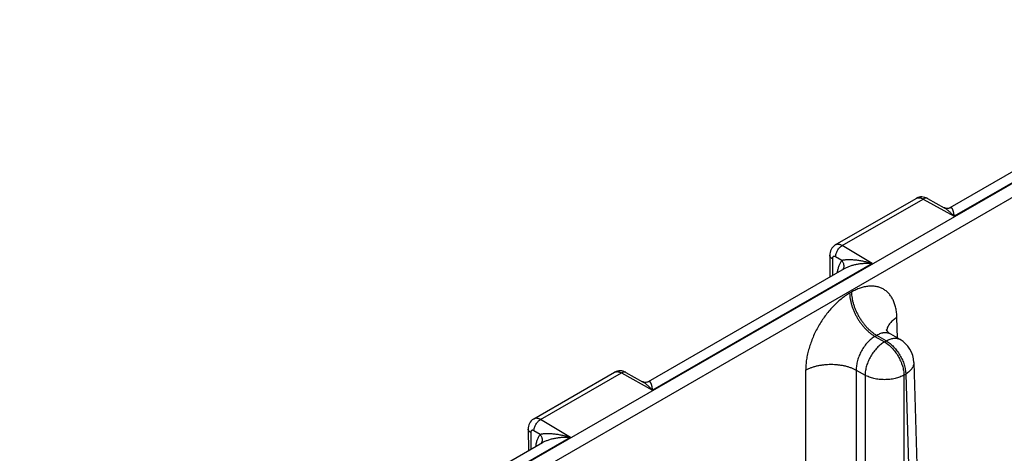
# Model space of a CAD drawing. Header units: inches. Extents: x 0 to 34, y 0 to 22.
# Tile 11 of 67: x 3.7 to 5.9, y 15.9 to 16.8. Entities that reach past the tile are written whole.
import ezdxf

# ---------------------------------------------------------------- set-up
doc = ezdxf.new("R2010")
doc.units = ezdxf.units.IN
doc.header["$LTSCALE"] = 1.87
doc.header["$MEASUREMENT"] = 0
doc.layers.get('0').update_dxf_attribs({"linetype": 'CONTINUOUS'})

msp = doc.modelspace()

# ---------------------------------------------------------------- linework, layer by layer
at = {"color": 7, "linetype": 'CONTINUOUS'}
for p, q in [((8.9531, 18.2464), (3.7273, 15.2291)), ((8.9666, 18.2233), (3.7408, 15.2061)), ((6.2434, 16.6836), (5.7644, 16.407)), ((6.1826, 16.6721), (5.7552, 16.4254)), ((5.5056, 16.3444), (5.6818, 16.4461)), ((5.5205, 16.3429), (5.6969, 16.4447)), ((5.6969, 16.4447), (5.7644, 16.407)), ((5.7066, 16.4458), (5.7429, 16.4256)), ((5.5858, 16.3039), (5.5205, 16.3429)), ((5.4936, 16.3223), (5.4939, 16.2745)), ((5.5199, 16.3103), (5.5061, 16.3185)), ((5.5858, 16.3039), (5.1068, 16.0273)), ((5.4992, 16.3144), (5.4995, 16.2777)), ((5.525, 16.2924), (5.0976, 16.0457)), ((5.5408, 16.2415), (5.5368, 16.2392)), ((5.6414, 16.1411), (5.64, 16.1861)), ((5.5959, 16.147), (5.592, 16.1448)), ((5.592, 16.1448), (5.6127, 16.1328)), ((5.6167, 16.135), (5.5959, 16.147)), ((5.6467, 16.138), (5.6264, 16.1497)), ((5.6127, 16.1328), (5.6167, 16.135)), ((5.6767, 16.0879), (5.7126, 14.9004)), ((4.848, 15.9647), (5.0242, 16.0664)), ((4.8629, 15.9632), (5.0392, 16.065)), ((5.0392, 16.065), (5.1068, 16.0273)), ((5.049, 16.0661), (5.0853, 16.0459)), ((5.4409, 16.0712), (5.4409, 15.8693)), ((5.5512, 16.0712), (5.5512, 14.8638)), ((5.5512, 16.0712), (5.5703, 16.0601)), ((5.5703, 16.0601), (5.5703, 14.8528)), ((5.6552, 16.0601), (5.6591, 16.0624)), ((5.6552, 16.0601), (5.6552, 14.8528)), ((5.6591, 16.0624), (5.695, 14.8757)), ((4.9281, 15.9242), (4.8629, 15.9632)), ((4.836, 15.9426), (4.8363, 15.8948)), ((4.8416, 15.9347), (4.8418, 15.898)), ((4.8623, 15.9306), (4.8485, 15.9388)), ((4.8673, 15.9127), (4.44, 15.666)), ((4.9281, 15.9242), (4.4492, 15.6476))]:
    msp.add_line(p, q, dxfattribs=at)
for points in [[(5.7066, 16.4458), (5.7038, 16.4472), (5.7006, 16.4483), (5.6974, 16.449), (5.6942, 16.4493), (5.6911, 16.4491), (5.6881, 16.4486), (5.6852, 16.4477), (5.6824, 16.4465), (5.6818, 16.4461)], [(5.7552, 16.4254), (5.7549, 16.4252), (5.7539, 16.4248), (5.7523, 16.4243), (5.7504, 16.424), (5.7482, 16.424), (5.746, 16.4244), (5.744, 16.4251), (5.7429, 16.4256)], [(5.5056, 16.3444), (5.5048, 16.3439), (5.5023, 16.3421), (5.5, 16.3399), (5.498, 16.3374), (5.4964, 16.3346), (5.4951, 16.3315), (5.4941, 16.3282), (5.4937, 16.3247), (5.4936, 16.3223)], [(5.6264, 16.1497), (5.6238, 16.1514), (5.6213, 16.1535), (5.6193, 16.1555), (5.6178, 16.1573), (5.6169, 16.1588), (5.6164, 16.1597), (5.6163, 16.1599)], [(5.049, 16.0661), (5.0462, 16.0675), (5.043, 16.0686), (5.0398, 16.0693), (5.0366, 16.0696), (5.0335, 16.0695), (5.0305, 16.0689), (5.0276, 16.068), (5.0248, 16.0668), (5.0242, 16.0664)], [(5.0976, 16.0457), (5.0973, 16.0455), (5.0962, 16.0451), (5.0947, 16.0446), (5.0928, 16.0443), (5.0906, 16.0443), (5.0884, 16.0447), (5.0864, 16.0454), (5.0853, 16.0459)], [(4.848, 15.9647), (4.8472, 15.9642), (4.8447, 15.9624), (4.8424, 15.9602), (4.8404, 15.9577), (4.8387, 15.9549), (4.8374, 15.9518), (4.8365, 15.9485), (4.836, 15.945), (4.836, 15.9426)]]:
    msp.add_lwpolyline(points, dxfattribs=at)
for centre, radius, start, end in [((5.6445, 16.1537), 0.0274, 167.6214, 170.3494), ((5.6441, 16.1537), 0.0269, 170.3565, 171.2921), ((5.6167, 16.0861), 0.06, 1.7316, 59.9985)]:
    msp.add_arc(centre, radius, start, end, dxfattribs=at)
for points, knots in [([(5.6818, 16.4461), (5.6823, 16.4464), (5.6833, 16.4469), (5.685, 16.4474), (5.6868, 16.4476), (5.6887, 16.4475), (5.6907, 16.4472), (5.6927, 16.4466), (5.6948, 16.4458), (5.6962, 16.4451), (5.6969, 16.4447)], [0, 0, 0, 0, 0.108124, 0.218314, 0.332381, 0.451825, 0.577769, 0.710919, 0.85167, 1, 1, 1, 1]), ([(5.7066, 16.4458), (5.7063, 16.446), (5.7056, 16.4463), (5.7045, 16.4466), (5.7033, 16.4467), (5.7021, 16.4466), (5.7008, 16.4464), (5.699, 16.4458), (5.6977, 16.4452), (5.6969, 16.4447)], [0, 0, 0, 0, 0.1076, 0.217293, 0.330979, 0.450231, 0.576214, 0.709682, 1, 1, 1, 1]), ([(5.7429, 16.4256), (5.7438, 16.4251), (5.7457, 16.4239), (5.7484, 16.422), (5.7511, 16.42), (5.7547, 16.4169), (5.7592, 16.4126), (5.7627, 16.4089), (5.7644, 16.407)], [0, 0, 0, 0, 0.113005, 0.229266, 0.348928, 0.472067, 0.728901, 1, 1, 1, 1]), ([(5.7552, 16.4254), (5.7554, 16.4255), (5.7557, 16.4257), (5.7564, 16.4259), (5.757, 16.426), (5.7576, 16.426), (5.758, 16.4259), (5.7584, 16.4258), (5.7587, 16.4255), (5.7591, 16.4253), (5.7595, 16.4248), (5.7601, 16.4241), (5.7606, 16.4231), (5.7611, 16.4219), (5.7616, 16.4205), (5.7621, 16.419), (5.7625, 16.4173), (5.7629, 16.4155), (5.7633, 16.4136), (5.7638, 16.4107), (5.7642, 16.4085), (5.7644, 16.407)], [0, 0, 0, 0, 0.025693, 0.048765, 0.088807, 0.106924, 0.124477, 0.14199, 0.159919, 0.178634, 0.198409, 0.241821, 0.291091, 0.346523, 0.408142, 0.47583, 0.549431, 0.628751, 0.713631, 0.803907, 1, 1, 1, 1]), ([(5.5205, 16.3429), (5.5198, 16.3433), (5.5185, 16.344), (5.5165, 16.3448), (5.5144, 16.3454), (5.5125, 16.3458), (5.5106, 16.3458), (5.5088, 16.3456), (5.5071, 16.3452), (5.5061, 16.3447), (5.5056, 16.3444)], [0, 0, 0, 0, 0.148854, 0.28993, 0.423215, 0.549119, 0.668395, 0.782203, 0.892108, 1, 1, 1, 1]), ([(5.5061, 16.3185), (5.5061, 16.3196), (5.5063, 16.322), (5.5072, 16.3255), (5.5085, 16.329), (5.5103, 16.3325), (5.5124, 16.3357), (5.5149, 16.3386), (5.5176, 16.341), (5.5195, 16.3423), (5.5205, 16.3429)], [0, 0, 0, 0, 0.113934, 0.236784, 0.366117, 0.498906, 0.631847, 0.761625, 0.885175, 1, 1, 1, 1]), ([(5.4992, 16.3144), (5.4983, 16.3149), (5.4972, 16.3157), (5.4958, 16.317), (5.495, 16.318), (5.4944, 16.3191), (5.4939, 16.3201), (5.4936, 16.3212), (5.4936, 16.3219), (5.4936, 16.3223)], [0, 0, 0, 0, 0.288793, 0.421878, 0.54776, 0.667197, 0.781325, 0.891655, 1, 1, 1, 1]), ([(5.5061, 16.3185), (5.5057, 16.3188), (5.505, 16.3191), (5.5041, 16.3194), (5.5035, 16.3195), (5.5029, 16.3195), (5.5023, 16.3195), (5.5017, 16.3193), (5.5012, 16.3191), (5.5007, 16.3187), (5.5002, 16.3182), (5.4996, 16.3173), (5.4993, 16.3159), (5.4992, 16.3149), (5.4992, 16.3144)], [0, 0, 0, 0, 0.144549, 0.210907, 0.27349, 0.332698, 0.38914, 0.44365, 0.497219, 0.55093, 0.605851, 0.722663, 0.853357, 1, 1, 1, 1]), ([(5.5199, 16.3103), (5.5192, 16.3095), (5.5178, 16.3078), (5.5154, 16.304), (5.5129, 16.2986), (5.5108, 16.2914), (5.51, 16.2863), (5.5097, 16.2837)], [0, 0, 0, 0, 0.111331, 0.22582, 0.465926, 0.723497, 1, 1, 1, 1]), ([(5.5858, 16.3039), (5.5828, 16.3048), (5.5769, 16.3064), (5.5679, 16.3084), (5.5591, 16.3101), (5.5504, 16.3112), (5.5433, 16.3118), (5.5378, 16.312), (5.5338, 16.312), (5.53, 16.3119), (5.5264, 16.3116), (5.5235, 16.3111), (5.5214, 16.3107), (5.5203, 16.3104), (5.5199, 16.3103)], [0, 0, 0, 0, 0.139074, 0.276025, 0.410397, 0.541566, 0.66854, 0.72999, 0.789706, 0.847276, 0.902124, 0.953432, 0.977411, 1, 1, 1, 1]), ([(5.5199, 16.3103), (5.5204, 16.3095), (5.5215, 16.3079), (5.5227, 16.3053), (5.5235, 16.3027), (5.5239, 16.3), (5.524, 16.2974), (5.5236, 16.2948), (5.5228, 16.2925), (5.522, 16.2911), (5.5215, 16.2904)], [0, 0, 0, 0, 0.137076, 0.271265, 0.401906, 0.528598, 0.651276, 0.770234, 0.886142, 1, 1, 1, 1]), ([(5.5858, 16.3039), (5.583, 16.304), (5.5775, 16.3041), (5.5693, 16.3039), (5.5612, 16.3032), (5.5532, 16.302), (5.5455, 16.3003), (5.5393, 16.2986), (5.5345, 16.2969), (5.5311, 16.2956), (5.5279, 16.2941), (5.5259, 16.293), (5.5249, 16.2924)], [0, 0, 0, 0, 0.131923, 0.263181, 0.393389, 0.522052, 0.648446, 0.771499, 0.831296, 0.889571, 0.945955, 1, 1, 1, 1]), ([(5.64, 16.1861), (5.6399, 16.1897), (5.6394, 16.1966), (5.6377, 16.2066), (5.6351, 16.2159), (5.6317, 16.2244), (5.6274, 16.2319), (5.6231, 16.2375), (5.6193, 16.2414), (5.6162, 16.244), (5.613, 16.2463), (5.6097, 16.2484), (5.6061, 16.2502), (5.6025, 16.2517), (5.5987, 16.2529), (5.5933, 16.2541), (5.5864, 16.2548), (5.5777, 16.2545), (5.5686, 16.253), (5.5594, 16.2503), (5.55, 16.2465), (5.5438, 16.2432), (5.5408, 16.2415)], [0, 0, 0, 0, 0.073728, 0.14376, 0.210132, 0.273036, 0.332833, 0.390076, 0.417981, 0.445534, 0.472846, 0.500037, 0.527228, 0.554539, 0.582088, 0.60999, 0.667223, 0.727009, 0.7899, 0.85626, 0.926281, 1, 1, 1, 1]), ([(5.5368, 16.2392), (5.5336, 16.2373), (5.5271, 16.2332), (5.5178, 16.2262), (5.5087, 16.2182), (5.4998, 16.2094), (5.4913, 16.1998), (5.4833, 16.1895), (5.4757, 16.1786), (5.4688, 16.1672), (5.4625, 16.1554), (5.4569, 16.1433), (5.4521, 16.131), (5.4481, 16.1188), (5.4449, 16.1065), (5.4426, 16.0945), (5.4413, 16.0827), (5.4409, 16.075), (5.4409, 16.0712)], [0, 0, 0, 0, 0.055661, 0.113759, 0.174075, 0.236332, 0.300209, 0.36535, 0.431373, 0.497879, 0.564458, 0.630701, 0.696204, 0.760579, 0.823458, 0.884509, 0.943436, 1, 1, 1, 1]), ([(5.5368, 16.2392), (5.5369, 16.2371), (5.5371, 16.2327), (5.538, 16.2261), (5.5394, 16.2194), (5.5412, 16.2125), (5.5436, 16.2056), (5.5464, 16.1987), (5.5496, 16.1919), (5.5532, 16.1853), (5.5572, 16.1789), (5.5615, 16.1728), (5.5661, 16.167), (5.571, 16.1616), (5.576, 16.1566), (5.5812, 16.1521), (5.5865, 16.1481), (5.5901, 16.1458), (5.592, 16.1448)], [0, 0, 0, 0, 0.056204, 0.114845, 0.175678, 0.238408, 0.302695, 0.368168, 0.434431, 0.501074, 0.56768, 0.633832, 0.699121, 0.763156, 0.82557, 0.886031, 0.944253, 1, 1, 1, 1]), ([(5.5408, 16.2415), (5.5408, 16.2393), (5.541, 16.235), (5.5419, 16.2284), (5.5433, 16.2216), (5.5452, 16.2148), (5.5475, 16.2079), (5.5503, 16.201), (5.5536, 16.1942), (5.5572, 16.1876), (5.5612, 16.1812), (5.5655, 16.175), (5.5701, 16.1692), (5.5749, 16.1638), (5.58, 16.1589), (5.5851, 16.1544), (5.5904, 16.1504), (5.5941, 16.1481), (5.5959, 16.147)], [0, 0, 0, 0, 0.056204, 0.114845, 0.175678, 0.238408, 0.302695, 0.368168, 0.434431, 0.501074, 0.56768, 0.633832, 0.699121, 0.763156, 0.82557, 0.886031, 0.944253, 1, 1, 1, 1]), ([(5.64, 16.1861), (5.6385, 16.1852), (5.6357, 16.1834), (5.6317, 16.1804), (5.6282, 16.1772), (5.6251, 16.1739), (5.6225, 16.1705), (5.6204, 16.1669), (5.6188, 16.1633), (5.6181, 16.1608), (5.6178, 16.1595)], [0, 0, 0, 0, 0.145474, 0.284746, 0.41774, 0.544586, 0.66559, 0.781285, 0.892426, 1, 1, 1, 1]), ([(5.592, 16.1448), (5.5906, 16.144), (5.5878, 16.1422), (5.5837, 16.1391), (5.5798, 16.1356), (5.5759, 16.1318), (5.5723, 16.1276), (5.5677, 16.1215), (5.5625, 16.1134), (5.5583, 16.1046), (5.5556, 16.0975), (5.554, 16.0921), (5.5527, 16.0867), (5.5518, 16.0814), (5.5513, 16.0762), (5.5512, 16.0728), (5.5512, 16.0712)], [0, 0, 0, 0, 0.055558, 0.11351, 0.173648, 0.235713, 0.299397, 0.364357, 0.496548, 0.629217, 0.694764, 0.759255, 0.822332, 0.883666, 0.94297, 1, 1, 1, 1]), ([(5.6264, 16.1497), (5.6254, 16.1503), (5.6232, 16.1513), (5.6197, 16.1523), (5.6161, 16.1528), (5.6129, 16.1527), (5.6103, 16.1524), (5.6076, 16.1519), (5.6041, 16.1509), (5.6, 16.1492), (5.5973, 16.1478), (5.5959, 16.147)], [0, 0, 0, 0, 0.110299, 0.222055, 0.337016, 0.456668, 0.51866, 0.582228, 0.71436, 0.85358, 1, 1, 1, 1]), ([(5.6127, 16.1328), (5.6113, 16.132), (5.6085, 16.1302), (5.6045, 16.1271), (5.6005, 16.1237), (5.5966, 16.1199), (5.5929, 16.1157), (5.5881, 16.1097), (5.5828, 16.1017), (5.5784, 16.0931), (5.5755, 16.086), (5.5737, 16.0807), (5.5723, 16.0754), (5.5712, 16.0702), (5.5705, 16.0651), (5.5703, 16.0618), (5.5703, 16.0601)], [0, 0, 0, 0, 0.055752, 0.113981, 0.174448, 0.236869, 0.30091, 0.366206, 0.498925, 0.631793, 0.697273, 0.761566, 0.824303, 0.885142, 0.943791, 1, 1, 1, 1]), ([(5.6127, 16.1328), (5.6142, 16.132), (5.617, 16.1302), (5.621, 16.1271), (5.625, 16.1237), (5.6289, 16.1199), (5.6326, 16.1157), (5.6373, 16.1097), (5.6427, 16.1017), (5.6471, 16.0931), (5.65, 16.086), (5.6518, 16.0807), (5.6532, 16.0754), (5.6543, 16.0702), (5.6549, 16.0651), (5.6551, 16.0618), (5.6552, 16.0601)], [0, 0, 0, 0, 0.055752, 0.113981, 0.174448, 0.23687, 0.300911, 0.366207, 0.498925, 0.631793, 0.697273, 0.761566, 0.824303, 0.885142, 0.943791, 1, 1, 1, 1]), ([(5.6167, 16.135), (5.618, 16.1358), (5.6207, 16.1372), (5.6249, 16.1389), (5.6289, 16.1401), (5.6328, 16.1408), (5.6366, 16.1409), (5.6402, 16.1405), (5.6436, 16.1396), (5.6457, 16.1386), (5.6467, 16.138)], [0, 0, 0, 0, 0.148605, 0.289506, 0.422728, 0.548649, 0.668006, 0.781943, 0.89199, 1, 1, 1, 1]), ([(5.6167, 16.135), (5.6181, 16.1342), (5.6209, 16.1325), (5.625, 16.1294), (5.6289, 16.126), (5.6328, 16.1221), (5.6365, 16.118), (5.6413, 16.112), (5.6466, 16.1039), (5.651, 16.0953), (5.6539, 16.0883), (5.6557, 16.0829), (5.6571, 16.0777), (5.6582, 16.0725), (5.6589, 16.0674), (5.6591, 16.0641), (5.6591, 16.0624)], [0, 0, 0, 0, 0.055752, 0.113981, 0.174448, 0.236869, 0.30091, 0.366206, 0.498925, 0.631793, 0.697273, 0.761566, 0.824303, 0.885142, 0.943791, 1, 1, 1, 1]), ([(5.4409, 16.0712), (5.4428, 16.0722), (5.4467, 16.0742), (5.4528, 16.0767), (5.4594, 16.0789), (5.4663, 16.0807), (5.4735, 16.0821), (5.4809, 16.0831), (5.4884, 16.0838), (5.4961, 16.084), (5.5037, 16.0838), (5.5113, 16.0831), (5.5187, 16.0821), (5.5259, 16.0807), (5.5328, 16.0789), (5.5393, 16.0767), (5.5455, 16.0742), (5.5494, 16.0722), (5.5512, 16.0712)], [0, 0, 0, 0, 0.055565, 0.113741, 0.174273, 0.236851, 0.301117, 0.366678, 0.433118, 0.5, 0.566882, 0.633322, 0.698883, 0.763149, 0.825727, 0.886259, 0.944435, 1, 1, 1, 1]), ([(5.6767, 16.0879), (5.6767, 16.0867), (5.6766, 16.0844), (5.6757, 16.0809), (5.6743, 16.0774), (5.6723, 16.0741), (5.6698, 16.0709), (5.6667, 16.0678), (5.6631, 16.065), (5.6605, 16.0632), (5.6591, 16.0624)], [0, 0, 0, 0, 0.107496, 0.217108, 0.330753, 0.450003, 0.576014, 0.709514, 0.850845, 1, 1, 1, 1]), ([(5.0242, 16.0664), (5.0247, 16.0667), (5.0257, 16.0672), (5.0274, 16.0677), (5.0292, 16.0679), (5.0311, 16.0678), (5.0331, 16.0675), (5.0351, 16.0669), (5.0372, 16.0661), (5.0386, 16.0654), (5.0392, 16.065)], [0, 0, 0, 0, 0.108124, 0.218314, 0.332381, 0.451825, 0.577769, 0.710919, 0.85167, 1, 1, 1, 1]), ([(5.049, 16.0661), (5.0487, 16.0663), (5.048, 16.0666), (5.0469, 16.0669), (5.0457, 16.067), (5.0445, 16.0669), (5.0432, 16.0667), (5.0414, 16.0661), (5.0401, 16.0655), (5.0392, 16.065)], [0, 0, 0, 0, 0.1076, 0.217293, 0.330979, 0.450231, 0.576214, 0.709682, 1, 1, 1, 1]), ([(5.6552, 16.0601), (5.6537, 16.0594), (5.6508, 16.0579), (5.646, 16.0559), (5.641, 16.0542), (5.6357, 16.0528), (5.6301, 16.0517), (5.6225, 16.0507), (5.6127, 16.0501), (5.603, 16.0507), (5.5954, 16.0517), (5.5898, 16.0528), (5.5845, 16.0542), (5.5795, 16.0559), (5.5747, 16.0579), (5.5717, 16.0594), (5.5703, 16.0601)], [0, 0, 0, 0, 0.05557, 0.113752, 0.17429, 0.236875, 0.301147, 0.366715, 0.5, 0.633284, 0.698852, 0.763125, 0.825709, 0.886247, 0.94443, 1, 1, 1, 1]), ([(5.0853, 16.0459), (5.0862, 16.0454), (5.0881, 16.0442), (5.0908, 16.0424), (5.0935, 16.0403), (5.0971, 16.0372), (5.1016, 16.0329), (5.1051, 16.0292), (5.1068, 16.0273)], [0, 0, 0, 0, 0.113005, 0.229266, 0.348928, 0.472067, 0.728901, 1, 1, 1, 1]), ([(5.0976, 16.0457), (5.0978, 16.0458), (5.0981, 16.046), (5.0988, 16.0462), (5.0994, 16.0464), (5.1, 16.0463), (5.1004, 16.0462), (5.1008, 16.0461), (5.1011, 16.0459), (5.1015, 16.0456), (5.1019, 16.0451), (5.1025, 16.0444), (5.103, 16.0434), (5.1035, 16.0422), (5.104, 16.0408), (5.1045, 16.0393), (5.1049, 16.0377), (5.1053, 16.0358), (5.1057, 16.0339), (5.1062, 16.031), (5.1066, 16.0288), (5.1068, 16.0273)], [0, 0, 0, 0, 0.025693, 0.048765, 0.088807, 0.106924, 0.124477, 0.14199, 0.159919, 0.178634, 0.198409, 0.241821, 0.291091, 0.346523, 0.408142, 0.47583, 0.549431, 0.628751, 0.713631, 0.803907, 1, 1, 1, 1]), ([(4.8629, 15.9632), (4.8622, 15.9636), (4.8609, 15.9643), (4.8589, 15.9651), (4.8568, 15.9657), (4.8549, 15.9661), (4.853, 15.9661), (4.8512, 15.9659), (4.8495, 15.9655), (4.8485, 15.965), (4.848, 15.9647)], [0, 0, 0, 0, 0.148854, 0.28993, 0.423215, 0.549119, 0.668395, 0.782203, 0.892108, 1, 1, 1, 1]), ([(4.8485, 15.9388), (4.8485, 15.9399), (4.8487, 15.9423), (4.8496, 15.9458), (4.8509, 15.9493), (4.8527, 15.9528), (4.8548, 15.956), (4.8573, 15.9589), (4.86, 15.9613), (4.8619, 15.9626), (4.8629, 15.9632)], [0, 0, 0, 0, 0.113934, 0.236784, 0.366117, 0.498906, 0.631847, 0.761625, 0.885175, 1, 1, 1, 1]), ([(4.8416, 15.9347), (4.8407, 15.9352), (4.8396, 15.9361), (4.8382, 15.9373), (4.8374, 15.9383), (4.8368, 15.9394), (4.8363, 15.9404), (4.836, 15.9415), (4.836, 15.9423), (4.836, 15.9426)], [0, 0, 0, 0, 0.288793, 0.421878, 0.54776, 0.667197, 0.781325, 0.891655, 1, 1, 1, 1]), ([(4.8485, 15.9388), (4.8481, 15.9391), (4.8474, 15.9394), (4.8465, 15.9397), (4.8459, 15.9398), (4.8452, 15.9398), (4.8447, 15.9398), (4.8441, 15.9396), (4.8436, 15.9394), (4.8431, 15.939), (4.8426, 15.9385), (4.842, 15.9376), (4.8416, 15.9362), (4.8416, 15.9353), (4.8416, 15.9347)], [0, 0, 0, 0, 0.144549, 0.210907, 0.27349, 0.332698, 0.38914, 0.44365, 0.497219, 0.55093, 0.605851, 0.722663, 0.853357, 1, 1, 1, 1]), ([(4.8623, 15.9306), (4.8616, 15.9298), (4.8602, 15.9281), (4.8578, 15.9243), (4.8553, 15.9189), (4.8532, 15.9117), (4.8524, 15.9066), (4.8521, 15.904)], [0, 0, 0, 0, 0.111331, 0.22582, 0.465926, 0.723497, 1, 1, 1, 1]), ([(4.9281, 15.9242), (4.9252, 15.9251), (4.9192, 15.9267), (4.9103, 15.9287), (4.9015, 15.9304), (4.8928, 15.9315), (4.8857, 15.9321), (4.8802, 15.9323), (4.8762, 15.9323), (4.8724, 15.9322), (4.8688, 15.9319), (4.8659, 15.9314), (4.8637, 15.931), (4.8627, 15.9308), (4.8623, 15.9306)], [0, 0, 0, 0, 0.139074, 0.276025, 0.410397, 0.541566, 0.66854, 0.72999, 0.789706, 0.847276, 0.902124, 0.953432, 0.977411, 1, 1, 1, 1]), ([(4.8623, 15.9306), (4.8628, 15.9298), (4.8639, 15.9282), (4.8651, 15.9256), (4.8659, 15.923), (4.8663, 15.9203), (4.8663, 15.9177), (4.866, 15.9152), (4.8652, 15.9128), (4.8644, 15.9114), (4.8639, 15.9107)], [0, 0, 0, 0, 0.137076, 0.271265, 0.401906, 0.528598, 0.651276, 0.770234, 0.886142, 1, 1, 1, 1]), ([(4.9281, 15.9242), (4.9254, 15.9243), (4.9199, 15.9244), (4.9117, 15.9242), (4.9036, 15.9235), (4.8956, 15.9223), (4.8879, 15.9207), (4.8817, 15.9189), (4.8769, 15.9172), (4.8735, 15.9159), (4.8703, 15.9144), (4.8683, 15.9133), (4.8673, 15.9127)], [0, 0, 0, 0, 0.131923, 0.263181, 0.393389, 0.522052, 0.648446, 0.771499, 0.831296, 0.889571, 0.945955, 1, 1, 1, 1])]:
    msp.add_open_spline(points, degree=3, knots=knots, dxfattribs=at)

doc.saveas('drawing.dxf')
